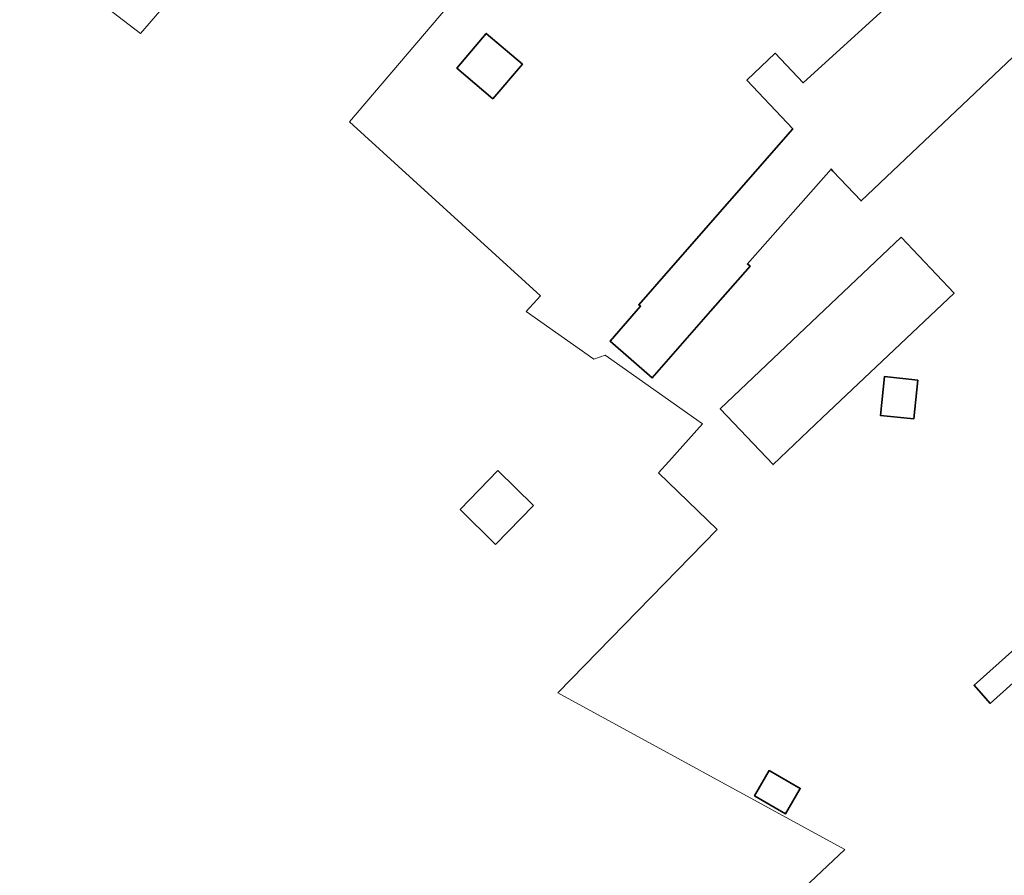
# Model space of a CAD drawing. Extents: x 184422 to 188298, y 343471 to 350189.
# Tile 251 of 256: x 186861 to 186975, y 346654 to 346753. Entities that reach past the tile are written whole.
import ezdxf

# ---------------------------------------------------------------- set-up
doc = ezdxf.new("R2010")
doc.units = 0
for name, color, linetype, lineweight in [('B-WA-GR-GRAS-GV', 252, 'Continuous', 13), ('B-WA-OG-TERREIN_ERF-GV', 252, 'Continuous', 18), ('B-WA-VH-ONVERHARD-GV', 252, 'Continuous', 18), ('B-WE-OG-BEBOUWING-GV', 250, 'Continuous', 35)]:
    doc.layers.add(name, color=color, linetype=linetype, lineweight=lineweight)

msp = doc.modelspace()

# ---------------------------------------------------------------- linework, layer by layer
at = {"layer": 'B-WA-GR-GRAS-GV', "flags": 128}
for points in [[(186940.444, 346642.288), (186956.535, 346657.446), (186923.343, 346675.575), (186941.753, 346694.49), (186934.994, 346701.068), (186936.167, 346702.371), (186940.067, 346706.704), (186928.808, 346714.652), (186927.5, 346714.216), (186919.657, 346719.723), (186921.323, 346721.52), (186899.204, 346741.668), (186931.919, 346780.092)], [(186940.444, 346642.288), (186956.535, 346657.446), (186923.343, 346675.575), (186941.753, 346694.49), (186934.994, 346701.068), (186936.167, 346702.371), (186940.067, 346706.704), (186928.808, 346714.652), (186927.5, 346714.216), (186919.657, 346719.723), (186921.323, 346721.52), (186899.204, 346741.668), (186931.919, 346780.092)], [(186940.444, 346642.288), (186956.535, 346657.446), (186923.343, 346675.575), (186941.753, 346694.49), (186934.994, 346701.068), (186936.167, 346702.371), (186940.067, 346706.704), (186928.808, 346714.652), (186927.5, 346714.216), (186919.657, 346719.723), (186921.323, 346721.52), (186899.204, 346741.668), (186931.919, 346780.092)], [(186879.991, 346757.69), (186875.026, 346751.876), (186861.044, 346762.613)], [(186879.991, 346757.69), (186875.026, 346751.876), (186861.044, 346762.613)], [(186879.991, 346757.69), (186875.026, 346751.876), (186861.044, 346762.613)]]:
    msp.add_lwpolyline(points, dxfattribs=at)
msp.add_lwpolyline([(186916.389, 346701.301), (186920.495, 346697.253), (186916.125, 346692.759), (186912.019, 346696.808)], close=True, dxfattribs=at)
msp.add_lwpolyline([(186916.389, 346701.301), (186920.495, 346697.253), (186916.125, 346692.759), (186912.019, 346696.808)], close=True, dxfattribs=at)
msp.add_lwpolyline([(186916.389, 346701.301), (186920.495, 346697.253), (186916.125, 346692.759), (186912.019, 346696.808)], close=True, dxfattribs=at)
at = {"layer": 'B-WA-OG-TERREIN_ERF-GV', "flags": 128}
for points in [[(186931.919, 346780.092), (186899.204, 346741.668), (186921.323, 346721.52), (186919.657, 346719.723), (186927.5, 346714.216), (186928.808, 346714.652), (186940.067, 346706.704), (186936.167, 346702.371), (186934.994, 346701.068), (186941.753, 346694.49), (186923.343, 346675.575), (186956.535, 346657.446), (186940.444, 346642.288)], [(186931.919, 346780.092), (186899.204, 346741.668), (186921.323, 346721.52), (186919.657, 346719.723), (186927.5, 346714.216), (186928.808, 346714.652), (186940.067, 346706.704), (186936.167, 346702.371), (186934.994, 346701.068), (186941.753, 346694.49), (186923.343, 346675.575), (186956.535, 346657.446), (186940.444, 346642.288)], [(186931.919, 346780.092), (186899.204, 346741.668), (186921.323, 346721.52), (186919.657, 346719.723), (186927.5, 346714.216), (186928.808, 346714.652), (186940.067, 346706.704), (186936.167, 346702.371), (186934.994, 346701.068), (186941.753, 346694.49), (186923.343, 346675.575), (186956.535, 346657.446), (186940.444, 346642.288)], [(186982.599, 346755.415), (186958.43, 346732.511), (186955.17, 346735.951), (186954.947, 346736.206), (186945.274, 346725.236), (186945.567, 346724.985), (186940.996, 346719.764), (186934.229, 346712.037), (186929.368, 346716.294), (186932.896, 346720.324), (186932.685, 346720.509), (186936.118, 346724.43), (186950.517, 346740.874), (186945.2, 346746.499), (186948.494, 346749.613), (186951.719, 346746.201), (186967.877, 346760.929), (186971.484, 346764.391), (186974.182, 346761.58), (186979.158, 346766.315)], [(186982.599, 346755.415), (186958.43, 346732.511), (186955.17, 346735.951), (186954.947, 346736.206), (186945.274, 346725.236), (186945.567, 346724.985), (186940.996, 346719.764), (186934.229, 346712.037), (186929.368, 346716.294), (186932.896, 346720.324), (186932.685, 346720.509), (186936.118, 346724.43), (186950.517, 346740.874), (186945.2, 346746.499), (186948.494, 346749.613), (186951.719, 346746.201), (186967.877, 346760.929), (186971.484, 346764.391), (186974.182, 346761.58), (186979.158, 346766.315)], [(186982.599, 346755.415), (186958.43, 346732.511), (186955.17, 346735.951), (186954.947, 346736.206), (186945.274, 346725.236), (186945.567, 346724.985), (186940.996, 346719.764), (186934.229, 346712.037), (186929.368, 346716.294), (186932.896, 346720.324), (186932.685, 346720.509), (186936.118, 346724.43), (186950.517, 346740.874), (186945.2, 346746.499), (186948.494, 346749.613), (186951.719, 346746.201), (186967.877, 346760.929), (186971.484, 346764.391), (186974.182, 346761.58), (186979.158, 346766.315)], [(186861.044, 346762.613), (186875.026, 346751.876), (186879.991, 346757.69)], [(186861.044, 346762.613), (186875.026, 346751.876), (186879.991, 346757.69)], [(186861.044, 346762.613), (186875.026, 346751.876), (186879.991, 346757.69)]]:
    msp.add_lwpolyline(points, dxfattribs=at)
for points in [[(186969.179, 346721.86), (186953.923, 346707.398), (186948.237, 346702.009), (186942.121, 346708.461), (186947.491, 346713.551), (186963.063, 346728.312)], [(186969.179, 346721.86), (186953.923, 346707.398), (186948.237, 346702.009), (186942.121, 346708.461), (186947.491, 346713.551), (186963.063, 346728.312)], [(186969.179, 346721.86), (186953.923, 346707.398), (186948.237, 346702.009), (186942.121, 346708.461), (186947.491, 346713.551), (186963.063, 346728.312)], [(186951.381, 346664.527), (186949.684, 346661.605), (186946.104, 346663.684), (186947.8, 346666.606)], [(186951.381, 346664.527), (186949.684, 346661.605), (186946.104, 346663.684), (186947.8, 346666.606)], [(186951.381, 346664.527), (186949.684, 346661.605), (186946.104, 346663.684), (186947.8, 346666.606)]]:
    msp.add_lwpolyline(points, close=True, dxfattribs=at)
at = {"layer": 'B-WA-VH-ONVERHARD-GV', "flags": 128}
msp.add_lwpolyline([(186916.389, 346701.301), (186912.019, 346696.808), (186916.125, 346692.759), (186920.495, 346697.253)], close=True, dxfattribs=at)
msp.add_lwpolyline([(186916.389, 346701.301), (186912.019, 346696.808), (186916.125, 346692.759), (186920.495, 346697.253)], close=True, dxfattribs=at)
msp.add_lwpolyline([(186916.389, 346701.301), (186912.019, 346696.808), (186916.125, 346692.759), (186920.495, 346697.253)], close=True, dxfattribs=at)
at = {"layer": 'B-WE-OG-BEBOUWING-GV', "flags": 128}
for points in [[(186940.996, 346719.764), (186945.567, 346724.985), (186945.274, 346725.236), (186954.947, 346736.206), (186955.17, 346735.951), (186958.43, 346732.511), (186982.599, 346755.415), (186986.228, 346758.854), (186979.158, 346766.315), (186974.182, 346761.58), (186971.484, 346764.391), (186967.877, 346760.929), (186951.719, 346746.201), (186948.494, 346749.613), (186945.2, 346746.499), (186950.517, 346740.874), (186936.118, 346724.43), (186932.685, 346720.509), (186932.896, 346720.324), (186929.368, 346716.294), (186934.229, 346712.037)], [(186940.996, 346719.764), (186945.567, 346724.985), (186945.274, 346725.236), (186954.947, 346736.206), (186955.17, 346735.951), (186958.43, 346732.511), (186982.599, 346755.415), (186986.228, 346758.854), (186979.158, 346766.315), (186974.182, 346761.58), (186971.484, 346764.391), (186967.877, 346760.929), (186951.719, 346746.201), (186948.494, 346749.613), (186945.2, 346746.499), (186950.517, 346740.874), (186936.118, 346724.43), (186932.685, 346720.509), (186932.896, 346720.324), (186929.368, 346716.294), (186934.229, 346712.037)], [(186940.996, 346719.764), (186945.567, 346724.985), (186945.274, 346725.236), (186954.947, 346736.206), (186955.17, 346735.951), (186958.43, 346732.511), (186982.599, 346755.415), (186986.228, 346758.854), (186979.158, 346766.315), (186974.182, 346761.58), (186971.484, 346764.391), (186967.877, 346760.929), (186951.719, 346746.201), (186948.494, 346749.613), (186945.2, 346746.499), (186950.517, 346740.874), (186936.118, 346724.43), (186932.685, 346720.509), (186932.896, 346720.324), (186929.368, 346716.294), (186934.229, 346712.037)], [(186915.822, 346744.317), (186919.236, 346748.334), (186915.037, 346751.903), (186911.623, 346747.886)], [(186915.822, 346744.317), (186919.236, 346748.334), (186915.037, 346751.903), (186911.623, 346747.886)], [(186915.822, 346744.317), (186919.236, 346748.334), (186915.037, 346751.903), (186911.623, 346747.886)], [(186963.063, 346728.312), (186947.491, 346713.551), (186942.121, 346708.461), (186948.237, 346702.009), (186953.923, 346707.398), (186969.179, 346721.86)], [(186963.063, 346728.312), (186947.491, 346713.551), (186942.121, 346708.461), (186948.237, 346702.009), (186953.923, 346707.398), (186969.179, 346721.86)], [(186963.063, 346728.312), (186947.491, 346713.551), (186942.121, 346708.461), (186948.237, 346702.009), (186953.923, 346707.398), (186969.179, 346721.86)], [(186964.997, 346711.791), (186961.117, 346712.183), (186960.663, 346707.695), (186964.543, 346707.303)], [(186964.997, 346711.791), (186961.117, 346712.183), (186960.663, 346707.695), (186964.543, 346707.303)], [(186964.997, 346711.791), (186961.117, 346712.183), (186960.663, 346707.695), (186964.543, 346707.303)], [(186979.824, 346683.93), (186971.492, 346676.467), (186973.373, 346674.367), (186981.704, 346681.83)], [(186979.824, 346683.93), (186971.492, 346676.467), (186973.373, 346674.367), (186981.704, 346681.83)], [(186979.824, 346683.93), (186971.492, 346676.467), (186973.373, 346674.367), (186981.704, 346681.83)], [(186947.8, 346666.606), (186946.104, 346663.684), (186949.684, 346661.605), (186951.381, 346664.527)], [(186947.8, 346666.606), (186946.104, 346663.684), (186949.684, 346661.605), (186951.381, 346664.527)], [(186947.8, 346666.606), (186946.104, 346663.684), (186949.684, 346661.605), (186951.381, 346664.527)]]:
    msp.add_lwpolyline(points, close=True, dxfattribs=at)

doc.saveas('drawing.dxf')
